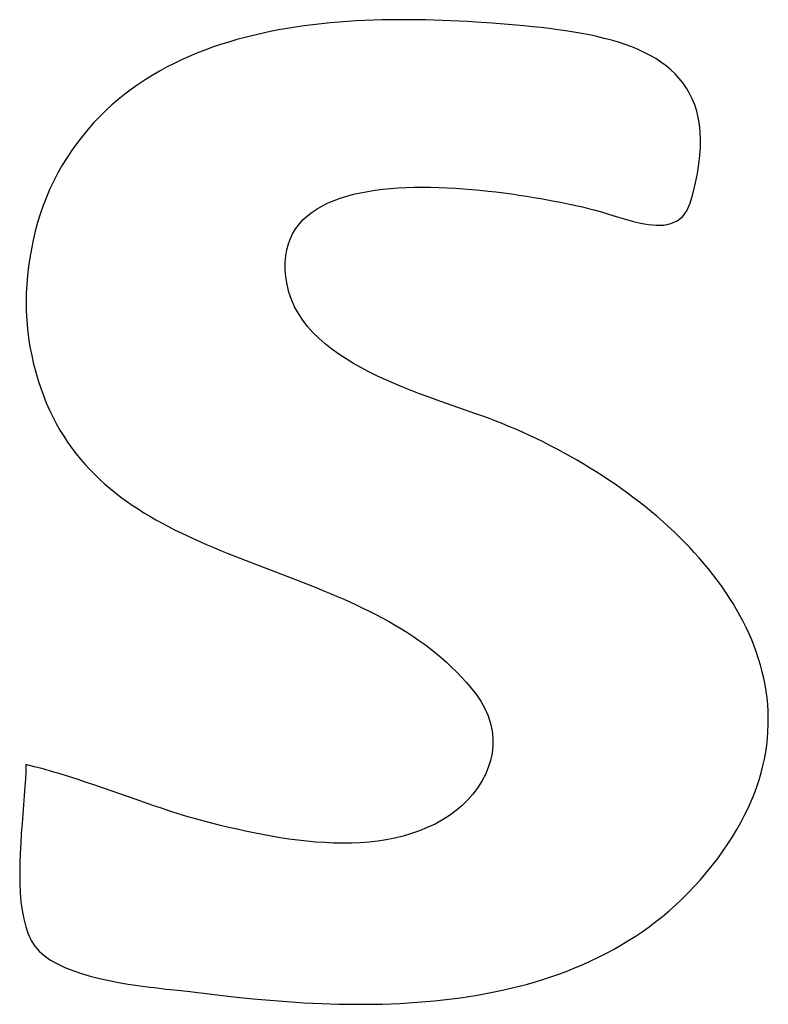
# Model space of a CAD drawing. Header units: inches. Extents: x 0 to 16, y 0 to 10.
# Tile 6 of 31: x 13.6044 to 13.6406, y 1.3079 to 1.3557. Entities that reach past the tile are written whole.
import ezdxf

# ---------------------------------------------------------------- set-up
doc = ezdxf.new("R2010")
doc.units = ezdxf.units.IN
doc.header["$LTSCALE"] = 0.935
doc.header["$MEASUREMENT"] = 0
doc.layers.get('0').update_dxf_attribs({"linetype": 'CONTINUOUS'})

msp = doc.modelspace()

# ---------------------------------------------------------------- linework, layer by layer
at = {"color": 2, "linetype": 'CONTINUOUS'}
for p, q in [((13.61731, 1.355227), (13.616898, 1.355154)), ((13.617724, 1.355293), (13.61731, 1.355227)), ((13.61814, 1.355353), (13.617724, 1.355293)), ((13.618557, 1.355407), (13.61814, 1.355353)), ((13.618975, 1.355455), (13.618557, 1.355407)), ((13.619395, 1.355497), (13.618975, 1.355455)), ((13.619815, 1.355534), (13.619395, 1.355497)), ((13.620236, 1.355565), (13.619815, 1.355534)), ((13.620658, 1.355592), (13.620236, 1.355565)), ((13.621079, 1.355613), (13.620658, 1.355592)), ((13.621501, 1.35563), (13.621079, 1.355613)), ((13.621922, 1.355642), (13.621501, 1.35563)), ((13.622342, 1.35565), (13.621922, 1.355642)), ((13.622762, 1.355654), (13.622342, 1.35565)), ((13.62318, 1.355654), (13.622762, 1.355654)), ((13.623597, 1.35565), (13.62318, 1.355654)), ((13.624013, 1.355643), (13.623597, 1.35565)), ((13.624427, 1.355632), (13.624013, 1.355643)), ((13.624839, 1.355619), (13.624427, 1.355632)), ((13.625248, 1.355602), (13.624839, 1.355619)), ((13.625655, 1.355582), (13.625248, 1.355602)), ((13.62606, 1.35556), (13.625655, 1.355582)), ((13.626461, 1.355536), (13.62606, 1.35556)), ((13.627254, 1.355481), (13.626461, 1.355536)), ((13.628032, 1.355418), (13.627254, 1.355481)), ((13.628794, 1.355351), (13.628032, 1.355418)), ((13.629208, 1.35531), (13.628794, 1.355351)), ((13.629619, 1.355267), (13.629208, 1.35531)), ((13.630024, 1.35522), (13.629619, 1.355267)), ((13.630424, 1.355169), (13.630024, 1.35522)), ((13.615276, 1.354795), (13.614877, 1.354687)), ((13.615677, 1.354895), (13.615276, 1.354795)), ((13.616082, 1.354989), (13.615677, 1.354895)), ((13.616489, 1.355075), (13.616082, 1.354989)), ((13.616898, 1.355154), (13.616489, 1.355075)), ((13.630819, 1.355113), (13.630424, 1.355169)), ((13.631207, 1.355052), (13.630819, 1.355113)), ((13.631588, 1.354986), (13.631207, 1.355052)), ((13.631961, 1.354913), (13.631588, 1.354986)), ((13.632327, 1.354835), (13.631961, 1.354913)), ((13.632684, 1.354749), (13.632327, 1.354835)), ((13.633032, 1.354657), (13.632684, 1.354749)), ((13.613704, 1.354316), (13.613321, 1.354177)), ((13.614092, 1.354448), (13.613704, 1.354316)), ((13.614483, 1.354571), (13.614092, 1.354448)), ((13.614877, 1.354687), (13.614483, 1.354571)), ((13.633371, 1.354556), (13.633032, 1.354657)), ((13.633699, 1.354447), (13.633371, 1.354556)), ((13.634017, 1.35433), (13.633699, 1.354447)), ((13.634324, 1.354203), (13.634017, 1.35433)), ((13.612569, 1.353872), (13.6122, 1.353706)), ((13.612943, 1.354029), (13.612569, 1.353872)), ((13.613321, 1.354177), (13.612943, 1.354029)), ((13.634619, 1.354067), (13.634324, 1.354203)), ((13.634902, 1.353921), (13.634619, 1.354067)), ((13.635172, 1.353765), (13.634902, 1.353921)), ((13.611477, 1.353348), (13.611124, 1.353155)), ((13.611836, 1.353532), (13.611477, 1.353348)), ((13.6122, 1.353706), (13.611836, 1.353532)), ((13.63543, 1.353598), (13.635172, 1.353765)), ((13.635673, 1.353419), (13.63543, 1.353598)), ((13.635902, 1.353228), (13.635673, 1.353419)), ((13.610777, 1.352952), (13.610435, 1.352739)), ((13.611124, 1.353155), (13.610777, 1.352952)), ((13.636116, 1.353025), (13.635902, 1.353228)), ((13.636315, 1.35281), (13.636116, 1.353025)), ((13.610101, 1.352517), (13.609772, 1.352284)), ((13.610435, 1.352739), (13.610101, 1.352517)), ((13.636499, 1.352581), (13.636315, 1.35281)), ((13.636665, 1.352339), (13.636499, 1.352581)), ((13.636815, 1.352082), (13.636665, 1.352339)), ((13.609451, 1.352041), (13.609136, 1.351787)), ((13.609772, 1.352284), (13.609451, 1.352041)), ((13.636948, 1.351812), (13.636815, 1.352082)), ((13.608829, 1.351522), (13.608529, 1.351247)), ((13.609136, 1.351787), (13.608829, 1.351522)), ((13.637062, 1.351526), (13.636948, 1.351812)), ((13.637159, 1.351224), (13.637062, 1.351526)), ((13.608237, 1.35096), (13.607952, 1.350662)), ((13.608529, 1.351247), (13.608237, 1.35096)), ((13.637236, 1.350907), (13.637159, 1.351224)), ((13.637293, 1.350574), (13.637236, 1.350907)), ((13.607952, 1.350662), (13.607676, 1.350352)), ((13.637331, 1.350223), (13.637293, 1.350574)), ((13.607409, 1.350031), (13.60715, 1.349698)), ((13.607676, 1.350352), (13.607409, 1.350031)), ((13.637348, 1.349856), (13.637331, 1.350223)), ((13.60715, 1.349698), (13.606893, 1.349341)), ((13.637318, 1.349067), (13.637344, 1.349471)), ((13.637344, 1.349471), (13.637348, 1.349856)), ((13.606893, 1.349341), (13.60665, 1.348976)), ((13.63727, 1.348645), (13.637318, 1.349067)), ((13.606422, 1.348604), (13.606209, 1.348225)), ((13.60665, 1.348976), (13.606422, 1.348604)), ((13.6372, 1.348204), (13.63727, 1.348645)), ((13.606209, 1.348225), (13.60601, 1.347839)), ((13.637106, 1.347744), (13.6372, 1.348204)), ((13.60601, 1.347839), (13.605825, 1.347446)), ((13.636989, 1.347264), (13.637106, 1.347744)), ((13.605825, 1.347446), (13.605655, 1.347048)), ((13.619892, 1.347002), (13.620207, 1.3471)), ((13.620207, 1.3471), (13.620535, 1.347188)), ((13.620535, 1.347188), (13.620874, 1.347264)), ((13.620874, 1.347264), (13.621223, 1.34733)), ((13.621223, 1.34733), (13.621581, 1.347386)), ((13.621581, 1.347386), (13.621947, 1.347432)), ((13.621947, 1.347432), (13.622321, 1.347469)), ((13.622321, 1.347469), (13.622701, 1.347497)), ((13.622701, 1.347497), (13.623087, 1.347517)), ((13.623087, 1.347517), (13.623478, 1.347528)), ((13.623478, 1.347528), (13.623872, 1.347533)), ((13.623872, 1.347533), (13.624269, 1.34753)), ((13.624269, 1.34753), (13.624668, 1.347521)), ((13.624668, 1.347521), (13.625068, 1.347505)), ((13.625068, 1.347505), (13.625468, 1.347483)), ((13.625468, 1.347483), (13.625867, 1.347456)), ((13.625867, 1.347456), (13.626264, 1.347424)), ((13.626264, 1.347424), (13.626658, 1.347388)), ((13.626658, 1.347388), (13.627049, 1.347347)), ((13.627049, 1.347347), (13.627435, 1.347303)), ((13.627435, 1.347303), (13.627816, 1.347255)), ((13.627816, 1.347255), (13.628191, 1.347204)), ((13.628191, 1.347204), (13.628558, 1.347151)), ((13.628558, 1.347151), (13.628916, 1.347096)), ((13.628916, 1.347096), (13.629266, 1.347039)), ((13.636847, 1.346763), (13.636989, 1.347264)), ((13.605498, 1.346643), (13.605355, 1.346233)), ((13.605655, 1.347048), (13.605498, 1.346643)), ((13.618767, 1.346487), (13.619026, 1.346635)), ((13.619026, 1.346635), (13.6193, 1.346769)), ((13.6193, 1.346769), (13.619589, 1.346892)), ((13.619589, 1.346892), (13.619892, 1.347002)), ((13.629266, 1.347039), (13.629605, 1.346981)), ((13.629605, 1.346981), (13.629934, 1.346922)), ((13.629934, 1.346922), (13.63025, 1.346863)), ((13.63025, 1.346863), (13.630554, 1.346804)), ((13.630554, 1.346804), (13.630844, 1.346745)), ((13.630844, 1.346745), (13.631379, 1.346631)), ((13.631379, 1.346631), (13.631622, 1.346576)), ((13.636688, 1.346386), (13.636847, 1.346763)), ((13.605355, 1.346233), (13.605226, 1.345817)), ((13.618095, 1.345961), (13.618301, 1.34615)), ((13.618301, 1.34615), (13.618526, 1.346325)), ((13.618526, 1.346325), (13.618767, 1.346487)), ((13.631622, 1.346576), (13.631847, 1.346523)), ((13.631847, 1.346523), (13.632054, 1.346473)), ((13.632054, 1.346473), (13.632242, 1.346426)), ((13.632242, 1.346426), (13.632551, 1.346339)), ((13.632551, 1.346339), (13.632892, 1.346231)), ((13.632892, 1.346231), (13.633258, 1.346113)), ((13.636474, 1.3461), (13.636688, 1.346386)), ((13.605226, 1.345817), (13.605111, 1.345397)), ((13.617743, 1.345538), (13.617909, 1.345757)), ((13.617909, 1.345757), (13.618095, 1.345961)), ((13.633258, 1.346113), (13.633642, 1.345994)), ((13.633642, 1.345994), (13.634037, 1.345882)), ((13.634037, 1.345882), (13.634434, 1.345787)), ((13.634434, 1.345787), (13.634828, 1.345719)), ((13.634828, 1.345719), (13.635209, 1.345687)), ((13.635209, 1.345687), (13.635572, 1.345699)), ((13.635572, 1.345699), (13.635909, 1.345766)), ((13.635909, 1.345766), (13.636212, 1.345897)), ((13.636212, 1.345897), (13.636474, 1.3461)), ((13.605111, 1.345397), (13.60501, 1.344972)), ((13.617475, 1.345053), (13.617598, 1.345303)), ((13.617598, 1.345303), (13.617743, 1.345538)), ((13.60501, 1.344972), (13.604922, 1.344542)), ((13.617299, 1.344502), (13.617375, 1.344786)), ((13.617375, 1.344786), (13.617475, 1.345053)), ((13.604922, 1.344542), (13.604847, 1.344114)), ((13.617248, 1.344201), (13.617299, 1.344502)), ((13.604847, 1.344114), (13.604785, 1.343685)), ((13.617223, 1.343883), (13.617248, 1.344201)), ((13.617224, 1.343546), (13.617223, 1.343883)), ((13.604785, 1.343685), (13.604736, 1.343254)), ((13.617254, 1.343192), (13.617224, 1.343546)), ((13.604699, 1.342822), (13.604677, 1.34239)), ((13.604736, 1.343254), (13.604699, 1.342822)), ((13.617311, 1.342818), (13.617254, 1.343192)), ((13.617401, 1.342442), (13.617311, 1.342818)), ((13.604677, 1.34239), (13.604669, 1.341957)), ((13.617524, 1.342081), (13.617401, 1.342442)), ((13.604669, 1.341957), (13.604675, 1.341525)), ((13.617677, 1.341734), (13.617524, 1.342081)), ((13.604675, 1.341525), (13.604697, 1.341092)), ((13.61786, 1.341402), (13.617677, 1.341734)), ((13.618071, 1.341084), (13.61786, 1.341402)), ((13.604697, 1.341092), (13.604733, 1.340661)), ((13.618308, 1.34078), (13.618071, 1.341084)), ((13.604733, 1.340661), (13.604786, 1.34023)), ((13.618568, 1.340488), (13.618308, 1.34078)), ((13.618851, 1.340209), (13.618568, 1.340488)), ((13.604786, 1.34023), (13.604855, 1.339801)), ((13.619154, 1.339942), (13.618851, 1.340209)), ((13.619476, 1.339686), (13.619154, 1.339942)), ((13.604855, 1.339801), (13.604938, 1.339374)), ((13.619815, 1.339442), (13.619476, 1.339686)), ((13.604938, 1.339374), (13.605032, 1.33896)), ((13.620169, 1.339208), (13.619815, 1.339442)), ((13.620536, 1.338985), (13.620169, 1.339208)), ((13.620915, 1.338772), (13.620536, 1.338985)), ((13.605032, 1.33896), (13.605136, 1.338559)), ((13.605136, 1.338559), (13.605249, 1.338169)), ((13.621303, 1.338568), (13.620915, 1.338772)), ((13.621699, 1.338373), (13.621303, 1.338568)), ((13.605249, 1.338169), (13.605373, 1.337792)), ((13.622101, 1.338186), (13.621699, 1.338373)), ((13.622508, 1.338008), (13.622101, 1.338186)), ((13.605373, 1.337792), (13.605505, 1.337426)), ((13.622917, 1.337837), (13.622508, 1.338008)), ((13.623327, 1.337673), (13.622917, 1.337837)), ((13.623735, 1.337516), (13.623327, 1.337673)), ((13.605505, 1.337426), (13.605647, 1.337071)), ((13.605647, 1.337071), (13.605798, 1.336728)), ((13.624141, 1.337365), (13.623735, 1.337516)), ((13.624542, 1.33722), (13.624141, 1.337365)), ((13.626416, 1.336567), (13.624542, 1.33722)), ((13.605798, 1.336728), (13.605958, 1.336395)), ((13.605958, 1.336395), (13.606126, 1.336073)), ((13.626751, 1.336447), (13.626416, 1.336567)), ((13.62707, 1.33633), (13.626751, 1.336447)), ((13.627401, 1.336204), (13.62707, 1.33633)), ((13.627732, 1.336073), (13.627401, 1.336204)), ((13.606126, 1.336073), (13.606303, 1.335761)), ((13.606303, 1.335761), (13.606488, 1.335459)), ((13.628064, 1.335936), (13.627732, 1.336073)), ((13.628395, 1.335795), (13.628064, 1.335936)), ((13.628726, 1.335649), (13.628395, 1.335795)), ((13.629056, 1.335498), (13.628726, 1.335649)), ((13.606488, 1.335459), (13.606681, 1.335166)), ((13.606681, 1.335166), (13.606881, 1.334883)), ((13.629385, 1.335343), (13.629056, 1.335498)), ((13.629714, 1.335182), (13.629385, 1.335343)), ((13.630041, 1.335018), (13.629714, 1.335182)), ((13.606881, 1.334883), (13.607089, 1.334609)), ((13.630368, 1.334848), (13.630041, 1.335018)), ((13.630692, 1.334674), (13.630368, 1.334848)), ((13.631015, 1.334496), (13.630692, 1.334674)), ((13.607089, 1.334609), (13.607304, 1.334344)), ((13.607304, 1.334344), (13.607527, 1.334088)), ((13.631336, 1.334313), (13.631015, 1.334496)), ((13.631654, 1.334126), (13.631336, 1.334313)), ((13.607527, 1.334088), (13.607756, 1.333839)), ((13.607756, 1.333839), (13.607992, 1.333599)), ((13.631971, 1.333935), (13.631654, 1.334126)), ((13.632285, 1.333739), (13.631971, 1.333935)), ((13.632596, 1.333539), (13.632285, 1.333739)), ((13.607992, 1.333599), (13.608234, 1.333367)), ((13.608234, 1.333367), (13.608482, 1.333142)), ((13.632904, 1.333336), (13.632596, 1.333539)), ((13.633209, 1.333128), (13.632904, 1.333336)), ((13.608482, 1.333142), (13.608736, 1.332924)), ((13.608736, 1.332924), (13.608996, 1.332713)), ((13.633511, 1.332916), (13.633209, 1.333128)), ((13.633809, 1.3327), (13.633511, 1.332916)), ((13.608996, 1.332713), (13.609262, 1.332509)), ((13.609262, 1.332509), (13.609533, 1.332311)), ((13.609533, 1.332311), (13.609809, 1.33212)), ((13.634104, 1.33248), (13.633809, 1.3327)), ((13.634394, 1.332256), (13.634104, 1.33248)), ((13.609809, 1.33212), (13.61009, 1.331934)), ((13.61009, 1.331934), (13.610375, 1.331753)), ((13.634681, 1.332029), (13.634394, 1.332256)), ((13.634963, 1.331798), (13.634681, 1.332029)), ((13.610375, 1.331753), (13.610665, 1.331578)), ((13.610665, 1.331578), (13.610959, 1.331408)), ((13.610959, 1.331408), (13.611257, 1.331243)), ((13.635241, 1.331563), (13.634963, 1.331798)), ((13.635515, 1.331325), (13.635241, 1.331563)), ((13.611257, 1.331243), (13.611559, 1.331082)), ((13.611559, 1.331082), (13.611865, 1.330926)), ((13.611865, 1.330926), (13.612174, 1.330773)), ((13.635783, 1.331083), (13.635515, 1.331325)), ((13.636046, 1.330837), (13.635783, 1.331083)), ((13.612174, 1.330773), (13.612486, 1.330624)), ((13.612486, 1.330624), (13.612801, 1.330479)), ((13.612801, 1.330479), (13.613118, 1.330336)), ((13.636304, 1.330589), (13.636046, 1.330837)), ((13.636557, 1.330336), (13.636304, 1.330589)), ((13.613118, 1.330336), (13.613438, 1.330196)), ((13.613438, 1.330196), (13.613761, 1.330059)), ((13.613761, 1.330059), (13.614085, 1.329924)), ((13.614085, 1.329924), (13.614411, 1.329791)), ((13.636804, 1.330081), (13.636557, 1.330336)), ((13.637045, 1.329822), (13.636804, 1.330081)), ((13.614411, 1.329791), (13.615068, 1.32953)), ((13.615068, 1.32953), (13.617725, 1.328512)), ((13.63728, 1.32956), (13.637045, 1.329822)), ((13.637508, 1.329295), (13.63728, 1.32956)), ((13.637731, 1.329026), (13.637508, 1.329295)), ((13.637946, 1.328755), (13.637731, 1.329026)), ((13.617725, 1.328512), (13.618388, 1.328253)), ((13.638155, 1.328481), (13.637946, 1.328755)), ((13.638357, 1.328203), (13.638155, 1.328481)), ((13.618388, 1.328253), (13.618718, 1.328121)), ((13.618718, 1.328121), (13.619047, 1.327987)), ((13.638552, 1.327923), (13.638357, 1.328203)), ((13.619047, 1.327987), (13.619375, 1.327851)), ((13.619375, 1.327851), (13.6197, 1.327713)), ((13.6197, 1.327713), (13.620024, 1.327572)), ((13.620024, 1.327572), (13.620346, 1.327429)), ((13.638739, 1.32764), (13.638552, 1.327923)), ((13.638919, 1.327354), (13.638739, 1.32764)), ((13.620346, 1.327429), (13.620665, 1.327282)), ((13.620665, 1.327282), (13.620982, 1.327131)), ((13.620982, 1.327131), (13.621296, 1.326977)), ((13.639091, 1.327066), (13.638919, 1.327354)), ((13.639255, 1.326775), (13.639091, 1.327066)), ((13.621296, 1.326977), (13.621607, 1.326819)), ((13.621607, 1.326819), (13.621915, 1.326656)), ((13.621915, 1.326656), (13.62222, 1.326489)), ((13.63941, 1.326481), (13.639255, 1.326775)), ((13.62222, 1.326489), (13.622521, 1.326317)), ((13.622521, 1.326317), (13.622818, 1.32614)), ((13.622818, 1.32614), (13.623111, 1.325958)), ((13.639557, 1.326185), (13.63941, 1.326481)), ((13.639696, 1.325886), (13.639557, 1.326185)), ((13.623111, 1.325958), (13.6234, 1.32577)), ((13.6234, 1.32577), (13.623684, 1.325576)), ((13.639826, 1.325585), (13.639696, 1.325886)), ((13.623684, 1.325576), (13.623964, 1.325375)), ((13.623964, 1.325375), (13.624238, 1.325169)), ((13.624238, 1.325169), (13.624508, 1.324955)), ((13.639947, 1.325281), (13.639826, 1.325585)), ((13.640059, 1.324975), (13.639947, 1.325281)), ((13.624508, 1.324955), (13.624772, 1.324735)), ((13.624772, 1.324735), (13.62503, 1.324507)), ((13.640161, 1.324667), (13.640059, 1.324975)), ((13.640254, 1.324356), (13.640161, 1.324667)), ((13.62503, 1.324507), (13.625283, 1.324271)), ((13.625283, 1.324271), (13.62553, 1.324028)), ((13.640337, 1.324044), (13.640254, 1.324356)), ((13.62553, 1.324028), (13.62577, 1.323777)), ((13.62577, 1.323777), (13.626004, 1.323517)), ((13.64041, 1.323729), (13.640337, 1.324044)), ((13.640473, 1.323413), (13.64041, 1.323729)), ((13.626004, 1.323517), (13.626231, 1.323248)), ((13.626231, 1.323248), (13.626452, 1.322971)), ((13.640526, 1.323094), (13.640473, 1.323413)), ((13.626452, 1.322971), (13.626699, 1.322616)), ((13.640568, 1.322773), (13.640526, 1.323094)), ((13.640599, 1.322451), (13.640568, 1.322773)), ((13.626699, 1.322616), (13.626901, 1.322257)), ((13.64062, 1.322126), (13.640599, 1.322451)), ((13.626901, 1.322257), (13.627059, 1.321896)), ((13.627059, 1.321896), (13.627174, 1.321532)), ((13.640629, 1.3218), (13.64062, 1.322126)), ((13.640627, 1.321473), (13.640629, 1.3218)), ((13.627174, 1.321532), (13.627249, 1.321169)), ((13.640614, 1.321143), (13.640627, 1.321473)), ((13.627249, 1.321169), (13.627284, 1.320807)), ((13.640589, 1.320812), (13.640614, 1.321143)), ((13.627281, 1.320447), (13.627242, 1.320092)), ((13.627284, 1.320807), (13.627281, 1.320447)), ((13.640502, 1.320146), (13.640551, 1.32048)), ((13.640551, 1.32048), (13.640589, 1.320812)), ((13.627242, 1.320092), (13.627167, 1.319742)), ((13.640441, 1.31981), (13.640502, 1.320146)), ((13.604655, 1.319541), (13.604649, 1.319209)), ((13.605073, 1.319438), (13.604655, 1.319541)), ((13.60549, 1.319327), (13.605073, 1.319438)), ((13.62706, 1.319399), (13.626921, 1.319064)), ((13.627167, 1.319742), (13.62706, 1.319399)), ((13.64028, 1.319135), (13.640367, 1.319473)), ((13.640367, 1.319473), (13.640441, 1.31981)), ((13.604649, 1.319209), (13.604633, 1.318846)), ((13.605904, 1.319211), (13.60549, 1.319327)), ((13.606317, 1.319088), (13.605904, 1.319211)), ((13.606729, 1.31896), (13.606317, 1.319088)), ((13.607139, 1.318828), (13.606729, 1.31896)), ((13.626921, 1.319064), (13.626751, 1.318739)), ((13.64018, 1.318796), (13.64028, 1.319135)), ((13.604609, 1.318454), (13.604578, 1.318039)), ((13.604633, 1.318846), (13.604609, 1.318454)), ((13.607548, 1.318693), (13.607139, 1.318828)), ((13.607956, 1.318554), (13.607548, 1.318693)), ((13.608364, 1.318413), (13.607956, 1.318554)), ((13.626751, 1.318739), (13.626552, 1.318425)), ((13.639942, 1.318113), (13.640068, 1.318455)), ((13.640068, 1.318455), (13.64018, 1.318796)), ((13.604578, 1.318039), (13.60447, 1.316682)), ((13.609994, 1.31784), (13.608364, 1.318413)), ((13.626326, 1.318124), (13.626075, 1.317837)), ((13.626552, 1.318425), (13.626326, 1.318124)), ((13.639803, 1.317771), (13.639942, 1.318113)), ((13.610811, 1.317557), (13.609994, 1.31784)), ((13.61122, 1.31742), (13.610811, 1.317557)), ((13.625799, 1.317565), (13.6255, 1.31731)), ((13.626075, 1.317837), (13.625799, 1.317565)), ((13.639649, 1.317427), (13.639803, 1.317771)), ((13.611631, 1.317285), (13.61122, 1.31742)), ((13.612042, 1.317154), (13.611631, 1.317285)), ((13.612456, 1.317029), (13.612042, 1.317154)), ((13.612871, 1.316908), (13.612456, 1.317029)), ((13.62518, 1.317073), (13.62484, 1.316855)), ((13.6255, 1.31731), (13.62518, 1.317073)), ((13.639302, 1.316736), (13.639483, 1.317082)), ((13.639483, 1.317082), (13.639649, 1.317427)), ((13.60447, 1.316682), (13.604435, 1.316206)), ((13.613288, 1.316793), (13.612871, 1.316908)), ((13.613707, 1.316685), (13.613288, 1.316793)), ((13.614093, 1.31659), (13.613707, 1.316685)), ((13.614487, 1.316496), (13.614093, 1.31659)), ((13.624482, 1.316659), (13.624107, 1.316483)), ((13.62484, 1.316855), (13.624482, 1.316659)), ((13.639106, 1.31639), (13.639302, 1.316736)), ((13.604435, 1.316206), (13.604405, 1.315723)), ((13.614888, 1.316404), (13.614487, 1.316496)), ((13.615296, 1.316314), (13.614888, 1.316404)), ((13.615709, 1.316228), (13.615296, 1.316314)), ((13.616127, 1.316145), (13.615709, 1.316228)), ((13.616549, 1.316068), (13.616127, 1.316145)), ((13.616975, 1.315997), (13.616549, 1.316068)), ((13.622935, 1.316076), (13.62253, 1.315978)), ((13.623334, 1.316192), (13.622935, 1.316076)), ((13.623724, 1.316327), (13.623334, 1.316192)), ((13.624107, 1.316483), (13.623724, 1.316327)), ((13.638897, 1.316042), (13.639106, 1.31639)), ((13.604405, 1.315723), (13.60438, 1.315237)), ((13.617404, 1.315932), (13.616975, 1.315997)), ((13.617835, 1.315874), (13.617404, 1.315932)), ((13.618268, 1.315826), (13.617835, 1.315874)), ((13.618701, 1.315786), (13.618268, 1.315826)), ((13.619135, 1.315756), (13.618701, 1.315786)), ((13.619568, 1.315737), (13.619135, 1.315756)), ((13.62, 1.31573), (13.619568, 1.315737)), ((13.620431, 1.315735), (13.62, 1.31573)), ((13.620858, 1.315754), (13.620431, 1.315735)), ((13.621283, 1.315786), (13.620858, 1.315754)), ((13.621704, 1.315834), (13.621283, 1.315786)), ((13.62212, 1.315898), (13.621704, 1.315834)), ((13.62253, 1.315978), (13.62212, 1.315898)), ((13.638433, 1.315345), (13.638672, 1.315694)), ((13.638672, 1.315694), (13.638897, 1.316042)), ((13.60438, 1.315237), (13.604364, 1.314752)), ((13.638179, 1.314995), (13.638433, 1.315345)), ((13.604364, 1.314752), (13.604357, 1.314271)), ((13.637625, 1.314295), (13.63791, 1.314645)), ((13.63791, 1.314645), (13.638179, 1.314995)), ((13.604357, 1.314271), (13.604363, 1.313798)), ((13.637324, 1.313944), (13.637625, 1.314295)), ((13.604363, 1.313798), (13.604384, 1.313337)), ((13.637036, 1.313624), (13.637324, 1.313944)), ((13.604384, 1.313337), (13.60442, 1.312891)), ((13.636441, 1.313017), (13.636742, 1.313315)), ((13.636742, 1.313315), (13.637036, 1.313624)), ((13.60442, 1.312891), (13.604475, 1.312463)), ((13.635821, 1.312451), (13.636134, 1.312729)), ((13.636134, 1.312729), (13.636441, 1.313017)), ((13.604475, 1.312463), (13.604551, 1.312058)), ((13.635502, 1.312183), (13.635821, 1.312451)), ((13.604551, 1.312058), (13.604649, 1.311679)), ((13.634849, 1.311677), (13.635178, 1.311926)), ((13.635178, 1.311926), (13.635502, 1.312183)), ((13.604649, 1.311679), (13.604771, 1.311329)), ((13.604771, 1.311329), (13.60492, 1.311012)), ((13.634174, 1.311209), (13.634514, 1.311439)), ((13.634514, 1.311439), (13.634849, 1.311677)), ((13.60492, 1.311012), (13.605098, 1.310732)), ((13.633479, 1.310778), (13.633829, 1.310989)), ((13.633829, 1.310989), (13.634174, 1.311209)), ((13.605098, 1.310732), (13.605308, 1.310489)), ((13.605308, 1.310489), (13.605562, 1.310266)), ((13.632402, 1.310199), (13.632765, 1.310383)), ((13.632765, 1.310383), (13.633124, 1.310576)), ((13.633124, 1.310576), (13.633479, 1.310778)), ((13.605562, 1.310266), (13.605856, 1.310061)), ((13.605856, 1.310061), (13.606186, 1.309875)), ((13.606186, 1.309875), (13.606547, 1.309705)), ((13.631287, 1.309695), (13.631663, 1.309855)), ((13.631663, 1.309855), (13.632034, 1.310023)), ((13.632034, 1.310023), (13.632402, 1.310199)), ((13.606547, 1.309705), (13.606936, 1.309551)), ((13.606936, 1.309551), (13.607348, 1.309412)), ((13.607348, 1.309412), (13.607779, 1.309287)), ((13.630139, 1.309264), (13.630525, 1.3094)), ((13.630525, 1.3094), (13.630908, 1.309544)), ((13.630908, 1.309544), (13.631287, 1.309695)), ((13.607779, 1.309287), (13.608226, 1.309174)), ((13.608226, 1.309174), (13.608684, 1.309073)), ((13.608684, 1.309073), (13.609148, 1.308983)), ((13.609148, 1.308983), (13.609616, 1.308903)), ((13.609616, 1.308903), (13.610082, 1.308832)), ((13.628563, 1.308795), (13.628961, 1.308901)), ((13.628961, 1.308901), (13.629357, 1.309015)), ((13.629357, 1.309015), (13.629749, 1.309136)), ((13.629749, 1.309136), (13.630139, 1.309264)), ((13.610082, 1.308832), (13.610543, 1.308768)), ((13.610543, 1.308768), (13.610994, 1.308711)), ((13.610994, 1.308711), (13.611432, 1.30866)), ((13.611432, 1.30866), (13.611853, 1.308614)), ((13.611853, 1.308614), (13.612624, 1.308532)), ((13.612624, 1.308532), (13.612967, 1.308494)), ((13.612967, 1.308494), (13.613276, 1.308457)), ((13.613276, 1.308457), (13.613668, 1.308407)), ((13.626534, 1.308363), (13.626944, 1.308437)), ((13.626944, 1.308437), (13.627352, 1.308516)), ((13.627352, 1.308516), (13.627758, 1.308602)), ((13.627758, 1.308602), (13.628161, 1.308695)), ((13.628161, 1.308695), (13.628563, 1.308795)), ((13.613668, 1.308407), (13.614462, 1.308313)), ((13.614462, 1.308313), (13.614863, 1.308269)), ((13.614863, 1.308269), (13.615673, 1.308186)), ((13.615673, 1.308186), (13.616081, 1.308148)), ((13.616081, 1.308148), (13.616491, 1.308112)), ((13.616491, 1.308112), (13.616902, 1.308079)), ((13.616902, 1.308079), (13.617316, 1.308048)), ((13.617316, 1.308048), (13.617731, 1.308021)), ((13.617731, 1.308021), (13.618148, 1.307996)), ((13.618148, 1.307996), (13.618566, 1.307974)), ((13.618566, 1.307974), (13.618984, 1.307956)), ((13.618984, 1.307956), (13.619404, 1.307941)), ((13.619404, 1.307941), (13.619825, 1.30793)), ((13.621934, 1.307933), (13.622356, 1.307946)), ((13.622356, 1.307946), (13.622778, 1.307964)), ((13.622778, 1.307964), (13.623199, 1.307987)), ((13.623199, 1.307987), (13.62362, 1.308015)), ((13.62362, 1.308015), (13.62404, 1.308049)), ((13.62404, 1.308049), (13.624459, 1.308087)), ((13.624459, 1.308087), (13.624877, 1.308131)), ((13.624877, 1.308131), (13.625293, 1.30818)), ((13.625293, 1.30818), (13.625708, 1.308235)), ((13.625708, 1.308235), (13.626122, 1.308296)), ((13.626122, 1.308296), (13.626534, 1.308363)), ((13.619825, 1.30793), (13.620246, 1.307922)), ((13.620246, 1.307922), (13.620668, 1.307919)), ((13.620668, 1.307919), (13.62109, 1.307919)), ((13.62109, 1.307919), (13.621512, 1.307924)), ((13.621512, 1.307924), (13.621934, 1.307933))]:
    msp.add_line(p, q, dxfattribs=at)

doc.saveas('drawing.dxf')
